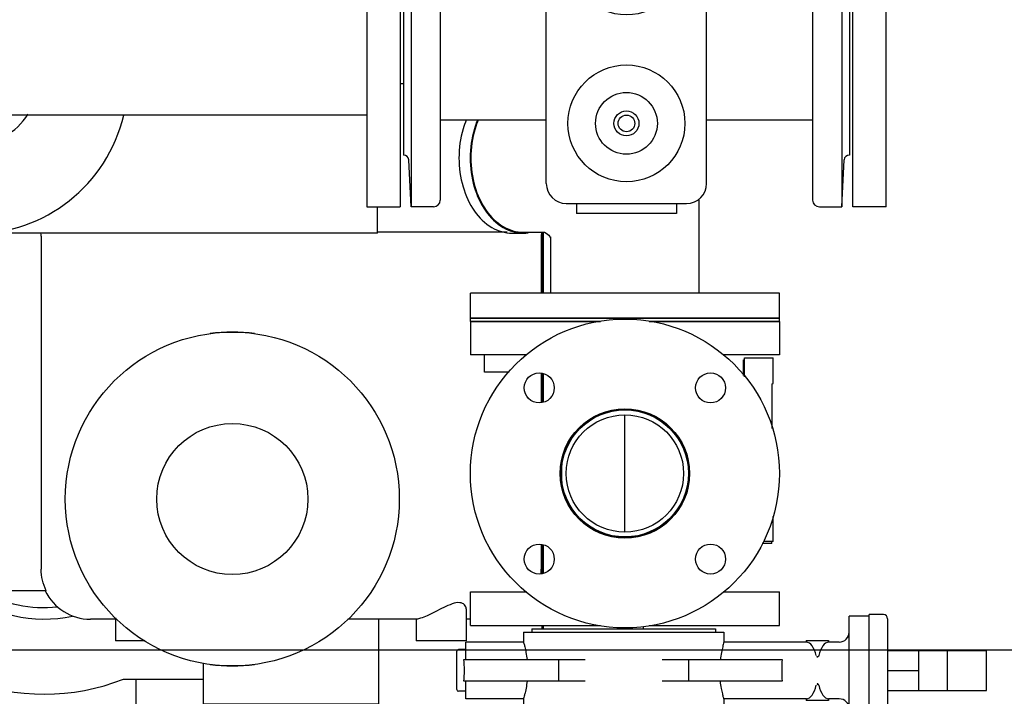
# Model space of a CAD drawing. Header units: millimetres. Extents: x 0 to 1189, y 0 to 841.
# Tile 177 of 179: x 947 to 971, y 689 to 705. Entities that reach past the tile are written whole.
import ezdxf
from ezdxf.enums import TextEntityAlignment as Align

# ---------------------------------------------------------------- set-up
doc = ezdxf.new("R2010")
doc.units = ezdxf.units.MM
doc.header["$LTSCALE"] = 65.395
doc.layers.get('0').update_dxf_attribs({"linetype": 'CONTINUOUS'})
for name, color, linetype in [('0006_725700_27_SIMPLE1_X_PBL621', 7, 'CONTINUOUS'), ('1007_885011_97_PBL609', 7, 'CONTINUOUS'), ('25007_040000_TLKGS_KS_V_ABL574', 7, 'CONTINUOUS'), ('25007_041000_TLKGS_KS_V_ABL575', 7, 'CONTINUOUS'), ('25007_060000_TLKGS_KGS_V_ABL465', 7, 'CONTINUOUS'), ('25007_061000_TLKGS_KGS_V_ABL466', 7, 'CONTINUOUS'), ('25007_153200_271333_ABL395', 7, 'CONTINUOUS'), ('25007_153200_33_ABL608', 7, 'CONTINUOUS'), ('25007_153200_33_T2_PBL617', 7, 'CONTINUOUS'), ('25007_153200_33_T3_PBL618', 7, 'CONTINUOUS'), ('25007_153202_22_ABL695', 7, 'CONTINUOUS'), ('25007_153202_22_T1_PBL696', 7, 'CONTINUOUS'), ('25007_153202_23_ABL700', 7, 'CONTINUOUS'), ('25007_153202_23_T1_PBL701', 7, 'CONTINUOUS'), ('25007_153202_27_ABL593', 7, 'CONTINUOUS'), ('25007_153202_27_ABL706', 7, 'CONTINUOUS'), ('25007_153202_27_T1_PBL2387', 7, 'CONTINUOUS'), ('ARI_ZESA_DN80_PN16_EPDM_PBL587', 7, 'CONTINUOUS'), ('BOGEN-S-3D-45-88_9X3_2_PBL619', 7, 'CONTINUOUS'), ('DIN16182-BG100X63_PBL564', 7, 'CONTINUOUS'), ('DIN16182-BG100X63_PBL597', 7, 'CONTINUOUS'), ('E1514-FF-DN65-PN16X2_PBL607', 7, 'CONTINUOUS'), ('E1514-IBC_DN65PN40X2_PBL2386', 7, 'CONTINUOUS'), ('links_2_VBL392', 7, 'CONTINUOUS')]:
    doc.layers.add(name, color=color, linetype=linetype)
doc.styles.get("Standard").update_dxf_attribs({"font": 'txt', "width": 0.6})
doc.dimstyles.new('DIMSTYLE_2', dxfattribs={"dimtxt": 3.5, "dimasz": 3.5, "dimexe": 1.8, "dimexo": 0, "dimgap": 0.875, "dimtad": 1, "dimdec": 0, "dimlfac": 25, "dimdsep": 46, "dimtxsty": 'STANDARD', "dimblk": '_FILLED', "dimblk1": '_FILLED', "dimblk2": '_FILLED', "dimcen": 0.09, "dimadec": 0, "dimazin": 0, "dimtp": 2, "dimtm": 2, "dimtfac": 1, "dimtdec": 0, "dimtofl": 0, "dimtmove": 0, "dimatfit": 3, "dimldrblk": '_FILLED', "dimfxl": 1, "dimtolj": 1, "dimarcsym": 0})
doc.dimstyles.new('DIMSTYLE_4', dxfattribs={"dimtxt": 3.5, "dimasz": 3.5, "dimexe": 1.8, "dimexo": 0, "dimgap": 0.875, "dimtad": 1, "dimlfac": 25, "dimdsep": 46, "dimtxsty": 'STANDARD', "dimblk": '_FILLED', "dimblk1": '_FILLED', "dimblk2": '_FILLED', "dimcen": 0.09, "dimadec": 0, "dimazin": 0, "dimtp": 1.2, "dimtm": 1.2, "dimtfac": 1, "dimtofl": 0, "dimtmove": 0, "dimatfit": 3, "dimldrblk": '_FILLED', "dimfxl": 1, "dimtolj": 1, "dimarcsym": 0})

# ---------------------------------------------------------------- blocks, each defined once
blk = doc.blocks.new('_FILLED')
at = {"color": 0, "linetype": 'BYBLOCK'}
blk.add_solid([(0, 0), (-1, 0.1671), (-1, -0.1671)], dxfattribs=at)
blk = doc.blocks.new('*D12')
at = {"color": 2, "linetype": 'CONTINUOUS'}
for p, q in [((971.96, 792.776), (989.84, 792.776)), ((988.04, 792.776), (988.04, 716.188)), ((988.04, 639.6), (988.04, 716.188)), ((958, 639.6), (989.84, 639.6))]:
    blk.add_line(p, q, dxfattribs=at)
at = {"color": 2, "linetype": 'CONTINUOUS', "xscale": 3.5, "yscale": 3.5, "zscale": 3.5}
for p, rotation in [((988.04, 792.776), 90), ((988.04, 639.6), 270)]:
    blk.add_blockref('_FILLED', p, dxfattribs=dict(at, rotation=rotation))
at = {"color": 2, "linetype": 'CONTINUOUS', "width": 0.672619}
blk.add_text('3829', height=3.5, rotation=90, dxfattribs=at).set_placement((987.165, 716.188), align=Align.CENTER)
blk = doc.blocks.new('*D13')
at = {"color": 2, "linetype": 'CONTINUOUS'}
for p, q in [((946.753, 690), (982.84, 690)), ((981.04, 690), (981.04, 664.8)), ((981.04, 639.6), (981.04, 664.8)), ((958, 639.6), (982.84, 639.6))]:
    blk.add_line(p, q, dxfattribs=at)
at = {"color": 2, "linetype": 'CONTINUOUS', "xscale": 3.5, "yscale": 3.5, "zscale": 3.5}
for p, rotation in [((981.04, 690), 90), ((981.04, 639.6), 270)]:
    blk.add_blockref('_FILLED', p, dxfattribs=dict(at, rotation=rotation))
at = {"color": 2, "linetype": 'CONTINUOUS', "width": 0.636905}
blk.add_text('1260', height=3.5, rotation=90, dxfattribs=at).set_placement((980.165, 664.8), align=Align.CENTER)
blk = doc.blocks.new('DIN16182-BG100X63_PBL564', base_point=(964.811, 694.8))
at = {"layer": 'DIN16182-BG100X63_PBL564', "color": 7, "linetype": 'CONTINUOUS'}
for p, q in [((964.471, 697), (965.151, 697)), ((964.471, 696.544), (964.471, 697)), ((965.151, 696.384), (965.151, 697)), ((965.133, 696.38), (965.151, 696.384)), ((965.133, 695.306), (965.133, 696.38)), ((965.151, 692.6), (965.151, 693.199)), ((965.151, 692.6), (964.919, 692.6))]:
    blk.add_line(p, q, dxfattribs=at)
blk = doc.blocks.new('ARI_ZESA_DN80_PN16_EPDM_PBL587', base_point=(963.919, 689.508))
at = {"layer": 'ARI_ZESA_DN80_PN16_EPDM_PBL587', "color": 7, "linetype": 'CONTINUOUS'}
for p, q in [((967.455, 690.808), (966.975, 690.808)), ((966.975, 688.208), (966.975, 690.808)), ((967.795, 690.848), (967.455, 690.848)), ((967.455, 688.168), (967.455, 690.848)), ((967.895, 690.748), (967.895, 688.268)), ((959.375, 690.508), (963.775, 690.508)), ((959.375, 690.508), (959.375, 690.428)), ((963.775, 690.508), (963.775, 690.428)), ((959.175, 690.428), (963.975, 690.428)), ((959.175, 690.428), (959.175, 690.188)), ((963.975, 690.428), (963.975, 690.188)), ((959.175, 690.188), (957.795, 690.188)), ((957.795, 689.768), (957.795, 690.188)), ((965.948, 690.188), (963.975, 690.188)), ((965.948, 690.228), (966.482, 690.228)), ((965.948, 690.228), (965.948, 690.188)), ((965.95, 690.188), (965.948, 690.188)), ((966.482, 690.188), (966.48, 690.188)), ((966.482, 690.228), (966.482, 690.188)), ((966.735, 690.188), (966.482, 690.188)), ((957.575, 689.048), (957.575, 689.968)), ((957.795, 690.008), (957.615, 690.008)), ((967.895, 689.988), (970.263, 689.988)), ((968.639, 689.988), (968.639, 689.028)), ((969.331, 689.028), (969.331, 689.988)), ((970.263, 689.028), (970.263, 689.988)), ((957.747, 689.768), (960.651, 689.768)), ((960.02, 689.248), (960.02, 689.768)), ((962.499, 689.768), (965.367, 689.768)), ((963.13, 689.768), (963.13, 689.248)), ((967.895, 689.508), (968.639, 689.508)), ((960.651, 689.248), (957.747, 689.248)), ((957.795, 688.828), (957.795, 689.248)), ((965.367, 689.248), (962.499, 689.248)), ((957.795, 689.008), (957.615, 689.008)), ((967.895, 689.028), (970.263, 689.028)), ((959.175, 688.828), (957.795, 688.828)), ((959.175, 688.828), (959.175, 688.588)), ((965.948, 688.828), (963.975, 688.828)), ((963.975, 688.828), (963.975, 688.588)), ((965.95, 688.828), (965.948, 688.828)), ((965.948, 688.828), (965.948, 688.788)), ((966.482, 688.788), (965.948, 688.788)), ((966.482, 688.828), (966.48, 688.828)), ((966.735, 688.828), (966.482, 688.828)), ((966.482, 688.828), (966.482, 688.788)), ((963.975, 688.588), (959.175, 688.588)), ((959.375, 688.588), (959.375, 688.508)), ((963.775, 688.588), (963.775, 688.508)), ((967.455, 688.208), (966.975, 688.208)), ((967.795, 688.168), (967.455, 688.168))]:
    blk.add_line(p, q, dxfattribs=at)
for centre, radius, start, end in [((967.795, 690.748), 0.1, 0, 90), ((966.735, 690.428), 0.24, 270, 360), ((957.615, 689.968), 0.04, 90, 180), ((957.615, 689.048), 0.04, 180, 270), ((966.735, 688.588), 0.24, 0, 90), ((967.795, 688.268), 0.1, 270, 360)]:
    blk.add_arc(centre, radius, start, end, dxfattribs=at)
for centre, major_axis, ratio, start_param, end_param in [((965.945, 689.508), (0, 0.68), 0.414214, -1.021651, -0.01801), ((966.485, 689.508), (0, 0.68), 0.414214, 0.017875, 1.021651), ((957.672, 689.508), (0, 0.5), 0.176142, -2.117647, -1.023945), ((965.478, 689.508), (0, 0.68), 0.176142, 1.178455, 1.963138), ((965.945, 689.508), (0, 0.68), 0.414214, -3.123583, -2.119942), ((966.485, 689.508), (0, 0.68), 0.414214, -4.163244, -3.159468)]:
    blk.add_ellipse(centre, major_axis=major_axis, ratio=ratio, start_param=start_param, end_param=end_param, dxfattribs=at)
for points, knots in [([(959.175, 690.188), (959.174, 690.178), (959.193, 690.14), (959.207, 690.057), (959.238, 689.928), (959.252, 689.825), (959.259, 689.768)], [0, 0, 0, 0, 0.07171, 0.277914, 0.596669, 1, 1, 1, 1]), ([(963.975, 690.188), (963.981, 690.196), (963.949, 690.115), (963.948, 690.072), (963.91, 689.921), (963.898, 689.825), (963.891, 689.768)], [0, 0, 0, 0, 0.071662, 0.277914, 0.596813, 1, 1, 1, 1]), ([(966.244, 689.863), (966.241, 689.85), (966.233, 689.831), (966.2, 689.826), (966.21, 689.847), (966.213, 689.856)], [0, 0, 0, 0, 0.519467, 0.652636, 1, 1, 1, 1]), ([(959.259, 689.248), (959.247, 689.146), (959.22, 688.975), (959.191, 688.904), (959.176, 688.818), (959.175, 688.828)], [0, 0, 0, 0, 0.721922, 0.928397, 1, 1, 1, 1]), ([(963.975, 688.828), (963.976, 688.838), (963.957, 688.876), (963.943, 688.959), (963.912, 689.089), (963.898, 689.191), (963.891, 689.248)], [0, 0, 0, 0, 0.07171, 0.277914, 0.596669, 1, 1, 1, 1]), ([(966.244, 689.153), (966.241, 689.167), (966.234, 689.186), (966.201, 689.191), (966.211, 689.169), (966.214, 689.16)], [0, 0, 0, 0, 0.517976, 0.646508, 1, 1, 1, 1])]:
    blk.add_open_spline(points, degree=3, knots=knots, dxfattribs=at)
blk = doc.blocks.new('EN1092-1-01A-DN65_PN16-77_5_PBL594', base_point=(961.603, 690.988))
at = {"layer": 'EN1092-1-01A-DN65_PN16-77_5_PBL594', "color": 7, "linetype": 'CONTINUOUS'}
for p, q in [((957.903, 691.388), (959.253, 691.388)), ((957.903, 690.588), (957.903, 691.388)), ((963.953, 691.388), (965.303, 691.388)), ((965.303, 690.588), (965.303, 691.388)), ((957.903, 690.588), (961.02, 690.588)), ((962.186, 690.588), (965.303, 690.588))]:
    blk.add_line(p, q, dxfattribs=at)
blk = doc.blocks.new('EN1092-1-01A-DN65_PN16-77_5_PBL606', base_point=(961.603, 697.468))
at = {"layer": 'EN1092-1-01A-DN65_PN16-77_5_PBL606', "color": 7, "linetype": 'CONTINUOUS'}
for p, q in [((961.02, 697.868), (957.903, 697.868)), ((957.903, 697.868), (957.903, 697.068)), ((965.303, 697.868), (962.186, 697.868)), ((965.303, 697.868), (965.303, 697.068)), ((959.253, 697.068), (957.903, 697.068)), ((965.303, 697.068), (963.953, 697.068))]:
    blk.add_line(p, q, dxfattribs=at)
blk = doc.blocks.new('T-STUECK-S-76_1X2_9-76_1X2_9_PBL705', base_point=(961.603, 694.228))
at = {"layer": 'T-STUECK-S-76_1X2_9-76_1X2_9_PBL705', "color": 7, "linetype": 'CONTINUOUS'}
for p, q in [((960.081, 694.376), (960.081, 694.08)), ((963.125, 694.376), (963.125, 694.08))]:
    blk.add_line(p, q, dxfattribs=at)
blk = doc.blocks.new('25007_153202_27_ABL706', base_point=(961.603, 694.228))
at = {"layer": '25007_153202_27_ABL706', "color": 7, "linetype": 'CONTINUOUS', "true_color": 0x4752a8}
blk.add_line((961.603, 692.822), (961.603, 695.634), dxfattribs=at)
blk = doc.blocks.new('25007_153202_27_T1_PBL2387', base_point=(961.603, 694.228))
at = {"layer": '25007_153202_27_T1_PBL2387', "color": 7, "linetype": 'CONTINUOUS'}
for radius in [1.522, 1.406]:
    blk.add_circle((961.603, 694.228), radius, dxfattribs=at)
blk = doc.blocks.new('25007_153202_27_ABL593', base_point=(961.603, 694.228))
at = {"layer": '25007_153202_27_ABL706'}
blk.add_blockref('25007_153202_27_ABL706', (961.603, 694.228), dxfattribs=at)
at = {"layer": '25007_153202_27_T1_PBL2387'}
blk.add_blockref('25007_153202_27_T1_PBL2387', (961.603, 694.228), dxfattribs=at)
at = {"layer": 'EN1092-1-01A-DN65_PN16-77_5_PBL594'}
blk.add_blockref('EN1092-1-01A-DN65_PN16-77_5_PBL594', (961.603, 690.988), dxfattribs=at)
at = {"layer": 'EN1092-1-01A-DN65_PN16-77_5_PBL606'}
blk.add_blockref('EN1092-1-01A-DN65_PN16-77_5_PBL606', (961.603, 697.468), dxfattribs=at)
at = {"layer": 'T-STUECK-S-76_1X2_9-76_1X2_9_PBL705'}
blk.add_blockref('T-STUECK-S-76_1X2_9-76_1X2_9_PBL705', (961.603, 694.228), dxfattribs=at)
blk = doc.blocks.new('DIN16182-BG100X63_PBL597', base_point=(964.783, 694.752))
at = {"layer": 'DIN16182-BG100X63_PBL597', "color": 7, "linetype": 'CONTINUOUS'}
for p, q in [((964.443, 696.952), (964.471, 696.952)), ((964.443, 696.578), (964.443, 696.952)), ((965.123, 692.552), (964.892, 692.552)), ((965.123, 692.552), (965.123, 692.6))]:
    blk.add_line(p, q, dxfattribs=at)
blk = doc.blocks.new('E1514-FF-DN65-PN16X2_PBL607', base_point=(961.603, 697.908))
at = {"layer": 'E1514-FF-DN65-PN16X2_PBL607', "color": 7, "linetype": 'CONTINUOUS'}
for p, q in [((957.903, 697.948), (965.303, 697.948)), ((957.903, 697.868), (957.903, 697.948)), ((957.903, 697.868), (961.02, 697.868)), ((962.186, 697.868), (965.303, 697.868)), ((965.303, 697.868), (965.303, 697.948))]:
    blk.add_line(p, q, dxfattribs=at)
blk = doc.blocks.new('1007_885011_97_PBL609', base_point=(961.603, 698.248))
at = {"layer": '1007_885011_97_PBL609', "color": 7, "linetype": 'CONTINUOUS'}
for p, q in [((965.303, 698.548), (957.903, 698.548)), ((957.903, 697.948), (957.903, 698.548)), ((965.303, 697.948), (965.303, 698.548)), ((965.303, 697.948), (957.903, 697.948))]:
    blk.add_line(p, q, dxfattribs=at)
blk = doc.blocks.new('25007_153200_33_T2_PBL617', base_point=(949.167, 700.888))
at = {"layer": '25007_153200_33_T2_PBL617', "color": 7, "linetype": 'CONTINUOUS'}
for p, q in [((942.657, 699.988), (942.657, 701.788)), ((955.677, 699.988), (955.677, 700.618)), ((945.724, 699.988), (942.657, 699.988)), ((955.677, 699.988), (946.27, 699.988))]:
    blk.add_line(p, q, dxfattribs=at)
blk = doc.blocks.new('25007_153200_33_T3_PBL618', base_point=(958.459, 701.344))
at = {"layer": '25007_153200_33_T3_PBL618', "color": 7, "linetype": 'CONTINUOUS'}
blk.add_line((958.901, 699.988), (959.171, 699.988), dxfattribs=at)
blk.add_arc((959.17, 700.893), 0.905, 270.0135, 277.575, dxfattribs=at)
for points, knots in [([(957.804, 702.699), (957.775, 702.63), (957.671, 702.336), (957.629, 702.023), (957.629, 701.788)], [0, 0, 0, 0, 0.243106, 1, 1, 1, 1]), ([(958.073, 702.699), (958.044, 702.63), (957.941, 702.336), (957.898, 702.023), (957.898, 701.788)], [0, 0, 0, 0, 0.243106, 1, 1, 1, 1]), ([(957.629, 701.788), (957.629, 701.556), (957.689, 701.106), (957.956, 700.517), (958.37, 700.098), (958.733, 699.988), (958.901, 699.988)], [0, 0, 0, 0, 0.28797, 0.555344, 0.790533, 1, 1, 1, 1]), ([(957.898, 701.788), (957.898, 701.556), (957.958, 701.106), (958.225, 700.517), (958.64, 700.098), (959.002, 699.988), (959.171, 699.988)], [0, 0, 0, 0, 0.28797, 0.555344, 0.790533, 1, 1, 1, 1])]:
    blk.add_open_spline(points, degree=3, knots=knots, dxfattribs=at)
blk = doc.blocks.new('BOGEN-S-3D-45-88_9X3_2_PBL619', base_point=(957.23, 701.788))
at = {"layer": 'BOGEN-S-3D-45-88_9X3_2_PBL619', "color": 7, "linetype": 'CONTINUOUS'}
for p, q in [((956.3, 703.566), (956.22, 703.566)), ((958.783, 700.01), (955.677, 700.01))]:
    blk.add_line(p, q, dxfattribs=at)
blk = doc.blocks.new('T-STUECK-S-88_9X3_2-88_9X3_2_PBL620', base_point=(960.647, 700.626))
at = {"layer": 'T-STUECK-S-88_9X3_2-88_9X3_2_PBL620', "color": 7, "linetype": 'CONTINUOUS'}
for p, q in [((963.381, 698.548), (963.381, 700.807)), ((959.171, 700.01), (959.682, 700.01)), ((959.825, 698.548), (959.825, 699.902))]:
    blk.add_line(p, q, dxfattribs=at)
blk.add_lwpolyline([(959.673, 700.013), (959.68, 700.011), (959.721, 699.99), (959.78, 699.94), (959.82, 699.879), (959.825, 699.867)], dxfattribs=at)
for points, knots in [([(958.093, 702.704), (958.063, 702.634), (957.957, 702.34), (957.913, 702.024), (957.913, 701.788)], [0, 0, 0, 0, 0.242849, 1, 1, 1, 1]), ([(957.913, 701.788), (957.913, 701.559), (957.973, 701.114), (958.236, 700.533), (958.646, 700.118), (959.004, 700.01), (959.171, 700.01)], [0, 0, 0, 0, 0.28797, 0.555344, 0.790533, 1, 1, 1, 1])]:
    blk.add_open_spline(points, degree=3, knots=knots, dxfattribs=at)
blk = doc.blocks.new('25007_153200_33_ABL608', base_point=(952.043, 704.947))
at = {"layer": '1007_885011_97_PBL609'}
blk.add_blockref('1007_885011_97_PBL609', (961.603, 698.248), dxfattribs=at)
at = {"layer": '25007_153200_33_T2_PBL617'}
blk.add_blockref('25007_153200_33_T2_PBL617', (949.167, 700.888), dxfattribs=at)
at = {"layer": '25007_153200_33_T3_PBL618'}
blk.add_blockref('25007_153200_33_T3_PBL618', (958.459, 701.344), dxfattribs=at)
at = {"layer": 'BOGEN-S-3D-45-88_9X3_2_PBL619'}
blk.add_blockref('BOGEN-S-3D-45-88_9X3_2_PBL619', (957.23, 701.788), dxfattribs=at)
at = {"layer": 'T-STUECK-S-88_9X3_2-88_9X3_2_PBL620'}
blk.add_blockref('T-STUECK-S-88_9X3_2-88_9X3_2_PBL620', (960.647, 700.626), dxfattribs=at)
blk = doc.blocks.new('25007_153202_22_T1_PBL696', base_point=(959.623, 690.702))
at = {"layer": '25007_153202_22_T1_PBL696', "color": 7, "linetype": 'CONTINUOUS'}
for p, q in [((959.623, 698.548), (959.623, 700.01)), ((959.623, 695.926), (959.623, 696.628)), ((959.623, 691.825), (959.623, 692.527)), ((959.623, 690.508), (959.623, 690.588)), ((959.623, 684.291), (959.623, 687.708)), ((959.623, 681.395), (959.623, 683.491))]:
    blk.add_line(p, q, dxfattribs=at)
blk = doc.blocks.new('25007_153202_22_ABL695', base_point=(959.623, 690.702))
at = {"layer": '25007_153202_22_T1_PBL696'}
blk.add_blockref('25007_153202_22_T1_PBL696', (959.623, 690.702), dxfattribs=at)
blk = doc.blocks.new('25007_153202_23_T1_PBL701', base_point=(960.851, 690.682))
at = {"layer": '25007_153202_23_T1_PBL701', "color": 7, "linetype": 'CONTINUOUS'}
for p, q in [((959.651, 698.548), (959.651, 700.01)), ((959.651, 695.936), (959.651, 696.621)), ((959.651, 691.835), (959.651, 692.52)), ((959.651, 690.508), (959.651, 690.588)), ((962.051, 690.508), (962.051, 690.564)), ((959.651, 684.291), (959.651, 687.708)), ((959.651, 681.355), (959.651, 683.491))]:
    blk.add_line(p, q, dxfattribs=at)
blk = doc.blocks.new('25007_153202_23_ABL700', base_point=(960.851, 690.682))
at = {"layer": '25007_153202_23_T1_PBL701'}
blk.add_blockref('25007_153202_23_T1_PBL701', (960.851, 690.682), dxfattribs=at)
blk = doc.blocks.new('EN1092-1-01A-DN65_PN16-77_5_PBL2385', base_point=(961.603, 694.228))
at = {"layer": 'EN1092-1-01A-DN65_PN16-77_5_PBL2385', "color": 7, "linetype": 'CONTINUOUS'}
for centre, radius in [((961.603, 694.228), 3.7), ((959.552, 696.279), 0.36), ((963.654, 696.279), 0.36), ((961.603, 694.228), 1.55), ((959.552, 692.177), 0.36), ((963.654, 692.177), 0.36)]:
    blk.add_circle(centre, radius, dxfattribs=at)
blk = doc.blocks.new('E1514-IBC_DN65PN40X2_PBL2386', base_point=(961.603, 694.228))
at = {"layer": 'E1514-IBC_DN65PN40X2_PBL2386', "color": 7, "linetype": 'CONTINUOUS'}
blk.add_circle((961.603, 694.228), 1.54, dxfattribs=at)
blk = doc.blocks.new('25007_153200_271333_ABL395', base_point=(925.57, 692.94))
at = {"layer": '25007_153200_33_ABL608'}
blk.add_blockref('25007_153200_33_ABL608', (952.043, 704.947), dxfattribs=at)
at = {"layer": '25007_153202_22_ABL695'}
blk.add_blockref('25007_153202_22_ABL695', (959.623, 690.702), dxfattribs=at)
at = {"layer": '25007_153202_23_ABL700'}
blk.add_blockref('25007_153202_23_ABL700', (960.851, 690.682), dxfattribs=at)
at = {"layer": '25007_153202_27_ABL593'}
blk.add_blockref('25007_153202_27_ABL593', (961.603, 694.228), dxfattribs=at)
at = {"layer": 'ARI_ZESA_DN80_PN16_EPDM_PBL587'}
blk.add_blockref('ARI_ZESA_DN80_PN16_EPDM_PBL587', (963.919, 689.508), dxfattribs=at)
at = {"layer": 'DIN16182-BG100X63_PBL564'}
blk.add_blockref('DIN16182-BG100X63_PBL564', (964.811, 694.8), dxfattribs=at)
at = {"layer": 'DIN16182-BG100X63_PBL597'}
blk.add_blockref('DIN16182-BG100X63_PBL597', (964.783, 694.752), dxfattribs=at)
at = {"layer": 'E1514-FF-DN65-PN16X2_PBL607'}
blk.add_blockref('E1514-FF-DN65-PN16X2_PBL607', (961.603, 697.908), dxfattribs=at)
at = {"layer": 'E1514-IBC_DN65PN40X2_PBL2386'}
blk.add_blockref('E1514-IBC_DN65PN40X2_PBL2386', (961.603, 694.228), dxfattribs=at)
at = {"layer": 'EN1092-1-01A-DN65_PN16-77_5_PBL2385'}
blk.add_blockref('EN1092-1-01A-DN65_PN16-77_5_PBL2385', (961.603, 694.228), dxfattribs=at)
blk = doc.blocks.new('25007_765000_05_SIMPLE1_T1_X_PBL573', base_point=(950.72, 699.706))
at = {"layer": '25007_765000_05_SIMPLE1_T1_X_PBL573', "color": 7, "linetype": 'CONTINUOUS'}
for p, q in [((952.52, 714.816), (952.368, 714.392)), ((954.68, 714.816), (952.52, 714.816)), ((954.68, 714.816), (954.832, 714.392)), ((954.832, 714.392), (952.368, 714.392)), ((949.042, 713.77), (949.599, 713.769)), ((949.044, 713.767), (949.593, 713.767)), ((949.696, 711.816), (957.94, 711.816)), ((950.576, 709.816), (950.576, 711.816)), ((956.624, 709.816), (956.624, 711.816)), ((949.207, 709.816), (959.72, 709.816)), ((958.723, 708.846), (948.398, 708.846)), ((958.727, 708.856), (958.723, 708.846)), ((958.723, 708.846), (958.723, 707.656)), ((958.727, 708.856), (959.72, 708.856)), ((942.52, 706.418), (942.52, 708.437)), ((944.12, 708.477), (944.12, 708.416)), ((944.12, 708.416), (944.235, 708.416)), ((945.88, 707.97), (945.88, 707.358)), ((947.121, 708.108), (946.987, 708.108)), ((947.121, 708.144), (947.121, 708.108)), ((942.991, 707.761), (942.52, 707.898)), ((943.383, 707.647), (943.061, 707.74)), ((941.72, 706.418), (941.72, 707.566)), ((943.383, 707.647), (943.383, 706.418)), ((959.72, 707.656), (958.723, 707.656)), ((947.447, 707.064), (947.447, 707.065)), ((942.52, 691.416), (942.52, 700.001)), ((947.623, 699.916), (947.623, 691.936)), ((959.6, 699.916), (959.6, 698.548)), ((941.72, 697.923), (941.72, 699.685)), ((941.72, 691.416), (941.72, 697.588)), ((958.24, 696.656), (958.24, 697.068)), ((958.829, 696.656), (958.24, 696.656)), ((959.6, 696.634), (959.6, 695.924)), ((942.52, 692.808), (941.72, 692.808)), ((959.6, 692.533), (959.6, 691.936)), ((947.742, 691.416), (941.72, 691.416)), ((957.8, 690.985), (957.8, 690.216)), ((949.4, 690.77), (949.4, 690.216)), ((949.4, 690.736), (948.8, 690.736)), ((956.615, 690.736), (954.967, 690.736)), ((955.7, 690.736), (955.7, 688.696)), ((956.6, 690.736), (956.6, 690.216)), ((957.903, 690.736), (957.8, 690.736)), ((950.107, 690.216), (949.4, 690.216)), ((957.8, 690.216), (956.6, 690.216)), ((951.5, 689.683), (951.5, 688.696)), ((955.7, 688.696), (951.5, 688.696)), ((953.1, 688.696), (953.1, 687.096)), ((954.1, 688.696), (954.1, 687.096)), ((951.6, 685.596), (944.974, 685.596)), ((949.015, 684.596), (944.971, 684.596))]:
    blk.add_line(p, q, dxfattribs=at)
for centre, radius, start, end in [((953.6, 702.461), 11.995, 95.8954, 104.8001), ((953.6, 702.461), 11.995, 75.1999, 84.1046), ((954.194, 700.213), 14.32, 104.8001, 110.6176), ((953.006, 700.213), 14.32, 71.4239, 75.1999), ((947.144, 699.916), 0.479, 0.0065, 8.6684), ((960.08, 699.916), 0.48, 168.6822, 180), ((952.2, 693.616), 4, 82.3219, 97.6781), ((958.4, 691.936), 1.2, 354.5469, 360), ((948.8, 691.936), 1.2, 205.6793, 270), ((952.2, 693.616), 4, 262.3219, 277.6781), ((951.6, 687.096), 1.5, 270, 360), ((951.6, 687.096), 2.5, 315.1509, 360)]:
    blk.add_arc(centre, radius, start, end, dxfattribs=at)
for points in [[(943.383, 707.647), (944.046, 707.77), (944.709, 707.893), (945.373, 708.015)], [(947.742, 691.416), (947.664, 691.576), (947.623, 691.758), (947.623, 691.936)]]:
    blk.add_open_spline(points, degree=3, dxfattribs=at)
for points, knots in [([(947.447, 707.065), (947.418, 707.188), (947.325, 707.541), (947.206, 707.886), (947.121, 708.108)], [0, 0, 0, 0, 0.347466, 1, 1, 1, 1]), ([(957.8, 690.985), (957.8, 691.019), (957.77, 691.099), (957.628, 691.149), (957.453, 691.104), (957.261, 691.017), (957.064, 690.915), (956.88, 690.823), (956.733, 690.764), (956.647, 690.736), (956.615, 690.736)], [0, 0, 0, 0, 0.076084, 0.16965, 0.305605, 0.471178, 0.642698, 0.802351, 0.929076, 1, 1, 1, 1])]:
    blk.add_open_spline(points, degree=3, knots=knots, dxfattribs=at)
blk = doc.blocks.new('25007_765000_05_SIMPLE1_T2_X_PBL2384', base_point=(952.2, 693.616))
at = {"layer": '25007_765000_05_SIMPLE1_T2_X_PBL2384', "color": 7, "linetype": 'CONTINUOUS'}
for radius in [4, 1.81]:
    blk.add_circle((952.2, 693.616), radius, dxfattribs=at)
blk = doc.blocks.new('25007_765000_05_SIMPLE1_X_ABL500', base_point=(926.86, 701.08))
at = {"layer": '25007_765000_05_SIMPLE1_T1_X_PBL573'}
blk.add_blockref('25007_765000_05_SIMPLE1_T1_X_PBL573', (950.72, 699.706), dxfattribs=at)
at = {"layer": '25007_765000_05_SIMPLE1_T2_X_PBL2384'}
blk.add_blockref('25007_765000_05_SIMPLE1_T2_X_PBL2384', (952.2, 693.616), dxfattribs=at)
blk = doc.blocks.new('25007_836000_01_SIMPLE1_T2_C_PBL2388', base_point=(946, 705.092))
at = {"layer": '25007_836000_01_SIMPLE1_T2_C_PBL2388', "color": 7, "linetype": 'CONTINUOUS'}
for radius, start, end in [(3.7, 48.1593, 131.8407), (3.7, 193.3249, 346.6751), (1.55, 212.3043, 327.6957)]:
    blk.add_arc((946, 703.668), radius, start, end, dxfattribs=at)
blk = doc.blocks.new('25007_836000_01_SIMPLE1_C_ABL524', base_point=(921.85, 701.08))
at = {"layer": '25007_836000_01_SIMPLE1_T2_C_PBL2388'}
blk.add_blockref('25007_836000_01_SIMPLE1_T2_C_PBL2388', (946, 705.092), dxfattribs=at)
blk = doc.blocks.new('25007_061000_TLKGS_KGS_V_ABL466', base_point=(921.577, 711.632))
at = {"layer": '25007_765000_05_SIMPLE1_X_ABL500'}
blk.add_blockref('25007_765000_05_SIMPLE1_X_ABL500', (926.86, 701.08), dxfattribs=at)
at = {"layer": '25007_836000_01_SIMPLE1_C_ABL524'}
blk.add_blockref('25007_836000_01_SIMPLE1_C_ABL524', (921.85, 701.08), dxfattribs=at)
blk = doc.blocks.new('25007_831800_06_SIMPLE1_X_T1_PBL616', base_point=(935.968, 703.145))
at = {"layer": '25007_831800_06_SIMPLE1_X_T1_PBL616', "color": 7, "linetype": 'CONTINUOUS'}
blk.add_line((955.42, 702.818), (939.132, 702.818), dxfattribs=at)
blk = doc.blocks.new('25007_833200_01_SIMPLE1_T1_X_PBL623', base_point=(955.82, 704.6184))
at = {"layer": '25007_833200_01_SIMPLE1_T1_X_PBL623', "color": 7, "linetype": 'CONTINUOUS'}
for p, q in [((955.42, 708.6184), (956.22, 708.6184)), ((955.42, 708.6184), (955.42, 700.6184)), ((956.22, 708.6184), (956.22, 700.6184)), ((955.42, 700.6184), (956.22, 700.6184))]:
    blk.add_line(p, q, dxfattribs=at)
blk = doc.blocks.new('25007_831800_06_SIMPLE1_X_ABL603', base_point=(935.91, 702.498))
at = {"layer": '25007_831800_06_SIMPLE1_X_T1_PBL616'}
blk.add_blockref('25007_831800_06_SIMPLE1_X_T1_PBL616', (935.968, 703.145), dxfattribs=at)
at = {"layer": '25007_833200_01_SIMPLE1_T1_X_PBL623'}
blk.add_blockref('25007_833200_01_SIMPLE1_T1_X_PBL623', (955.82, 704.618), dxfattribs=at)
blk = doc.blocks.new('0006_725700_27_SIMPLE1_X_PBL621', base_point=(961.64, 705.958))
at = {"layer": '0006_725700_27_SIMPLE1_X_PBL621', "color": 7, "linetype": 'CONTINUOUS'}
for p, q in [((958.766, 711.332), (957.64, 711.273)), ((957.64, 711.273), (965.64, 711.273)), ((957.64, 711.273), (957.64, 710.738)), ((958.88, 711.456), (964.4, 711.456)), ((959.72, 711.458), (963.56, 711.458)), ((959.72, 711.456), (959.72, 711.458)), ((963.56, 711.456), (963.56, 711.458)), ((964.514, 711.332), (965.64, 711.273)), ((965.64, 711.273), (965.64, 710.738)), ((965.48, 710.578), (957.8, 710.578)), ((959.72, 701.178), (959.72, 710.578)), ((963.56, 701.178), (963.56, 710.578)), ((956.485, 708.618), (956.426, 707.492)), ((957.02, 708.618), (956.485, 708.618)), ((956.485, 708.618), (956.485, 700.618)), ((957.18, 708.458), (957.18, 700.778)), ((959.72, 708.538), (963.56, 708.538)), ((966.1, 708.458), (966.1, 700.778)), ((966.26, 708.618), (966.795, 708.618)), ((966.795, 708.618), (966.854, 707.492)), ((966.795, 708.618), (966.795, 700.618)), ((956.3, 707.379), (956.3, 701.858)), ((966.98, 707.379), (966.98, 701.858)), ((959.72, 706.538), (957.18, 706.538)), ((966.1, 706.538), (963.56, 706.538)), ((959.72, 702.698), (957.18, 702.698)), ((966.1, 702.698), (963.56, 702.698)), ((956.485, 700.618), (956.426, 701.745)), ((966.795, 700.618), (966.854, 701.745)), ((960.2, 700.698), (963.08, 700.698)), ((960.44, 700.698), (960.44, 700.458)), ((962.84, 700.698), (962.84, 700.458)), ((957.02, 700.618), (956.485, 700.618)), ((962.84, 700.458), (960.44, 700.458)), ((966.26, 700.618), (966.795, 700.618))]:
    blk.add_line(p, q, dxfattribs=at)
for centre, radius in [((961.64, 706.618), 1.4), ((961.64, 706.618), 0.74), ((961.64, 706.618), 0.3), ((961.64, 706.618), 0.2), ((961.64, 702.618), 1.4), ((961.64, 702.618), 0.74), ((961.64, 702.618), 0.3), ((961.64, 702.618), 0.2)]:
    blk.add_circle(centre, radius, dxfattribs=at)
for centre, radius, start, end in [((958.76, 711.452), 0.12, 272.9998, 1.9429), ((964.52, 711.452), 0.12, 178.0571, 267.0002), ((957.8, 710.738), 0.16, 180, 270), ((965.48, 710.738), 0.16, 270, 360), ((957.02, 708.458), 0.16, 0, 90), ((966.26, 708.458), 0.16, 90, 180), ((956.306, 707.498), 0.12, 267.0746, 357), ((966.974, 707.498), 0.12, 183, 272.9254), ((956.306, 701.738), 0.12, 3, 92.9254), ((966.974, 701.738), 0.12, 87.0746, 177), ((960.2, 701.178), 0.48, 180, 270), ((963.08, 701.178), 0.48, 270, 360), ((957.02, 700.778), 0.16, 270, 360), ((966.26, 700.778), 0.16, 180, 270)]:
    blk.add_arc(centre, radius, start, end, dxfattribs=at)
blk = doc.blocks.new('25007_833200_01_SIMPLE1_T1_X_PBL622', base_point=(967.46, 704.6184))
at = {"layer": '25007_833200_01_SIMPLE1_T1_X_PBL622', "color": 7, "linetype": 'CONTINUOUS'}
for p, q in [((967.86, 708.6184), (967.06, 708.6184)), ((967.06, 700.6184), (967.06, 708.6184)), ((967.86, 700.6184), (967.86, 708.6184)), ((967.86, 700.6184), (967.06, 700.6184))]:
    blk.add_line(p, q, dxfattribs=at)
blk = doc.blocks.new('25007_833200_01_SIMPLE1_X_ABL537', base_point=(930.93, 701.08))
at = {"layer": '0006_725700_27_SIMPLE1_X_PBL621'}
blk.add_blockref('0006_725700_27_SIMPLE1_X_PBL621', (961.64, 705.958), dxfattribs=at)
at = {"layer": '25007_831800_06_SIMPLE1_X_ABL603'}
blk.add_blockref('25007_831800_06_SIMPLE1_X_ABL603', (935.91, 702.498), dxfattribs=at)
at = {"layer": '25007_833200_01_SIMPLE1_T1_X_PBL622'}
blk.add_blockref('25007_833200_01_SIMPLE1_T1_X_PBL622', (967.46, 704.618), dxfattribs=at)
blk = doc.blocks.new('25007_062000_TLKGS_KGS_TL_V_ABL528', base_point=(931.23, 725.916))
at = {"layer": '25007_833200_01_SIMPLE1_X_ABL537'}
blk.add_blockref('25007_833200_01_SIMPLE1_X_ABL537', (930.93, 701.08), dxfattribs=at)
blk = doc.blocks.new('25007_060000_TLKGS_KGS_V_ABL465', base_point=(925.947, 724.166))
at = {"layer": '25007_061000_TLKGS_KGS_V_ABL466'}
blk.add_blockref('25007_061000_TLKGS_KGS_V_ABL466', (921.577, 711.632), dxfattribs=at)
at = {"layer": '25007_062000_TLKGS_KGS_TL_V_ABL528'}
blk.add_blockref('25007_062000_TLKGS_KGS_TL_V_ABL528', (931.23, 725.916), dxfattribs=at)
blk = doc.blocks.new('25007_733000_05_SIMPLE1_T1_A_PBL577', base_point=(949.989, 688.297))
at = {"layer": '25007_733000_05_SIMPLE1_T1_A_PBL577', "color": 7, "linetype": 'CONTINUOUS'}
for p, q in [((943.799, 689.3), (944, 689.3)), ((946.301, 689.133), (944.468, 688.111)), ((944.6, 689.3), (945.806, 689.3)), ((949.594, 689.3), (951.5, 689.3)), ((949.9, 688.3), (949.9, 689.3)), ((955.5, 688.3), (955.5, 688.696)), ((949.9, 688.3), (953.1, 688.3)), ((951.3, 687.604), (951.3, 688.3)), ((954.1, 688.3), (955.5, 688.3)), ((951.3, 687.604), (953.1, 687.604)), ((951.86, 686.604), (951.86, 687.604)), ((950.521, 686.22), (951.86, 686.604)), ((951.86, 686.604), (953.015, 686.604)), ((954.879, 686.22), (954.015, 686.468)), ((949.22, 686.22), (952.817, 686.22)), ((953.935, 686.22), (956.18, 686.22)), ((953.787, 685.18), (956.18, 685.18))]:
    blk.add_line(p, q, dxfattribs=at)
for centre, radius, start, end in [((947.7, 694.1), 3.36, 233.0629, 281.5897), ((947.7, 694.1), 3.085, 240.6558, 275.7674), ((947.7, 694.1), 5.16, 248.4711, 291.5289), ((949.22, 685.7), 0.52, 90, 191.6237), ((956.18, 685.7), 0.52, 270, 90)]:
    blk.add_arc(centre, radius, start, end, dxfattribs=at)
blk = doc.blocks.new('25007_733000_05_SIMPLE1_A_ABL576', base_point=(949.989, 688.297))
at = {"layer": '25007_733000_05_SIMPLE1_T1_A_PBL577'}
blk.add_blockref('25007_733000_05_SIMPLE1_T1_A_PBL577', (949.989, 688.297), dxfattribs=at)
blk = doc.blocks.new('25007_041000_TLKGS_KS_V_ABL575', base_point=(949.989, 688.297))
at = {"layer": '25007_733000_05_SIMPLE1_A_ABL576'}
blk.add_blockref('25007_733000_05_SIMPLE1_A_ABL576', (949.989, 688.297), dxfattribs=at)
blk = doc.blocks.new('25007_040000_TLKGS_KS_V_ABL574', base_point=(949.989, 688.297))
at = {"layer": '25007_041000_TLKGS_KS_V_ABL575'}
blk.add_blockref('25007_041000_TLKGS_KS_V_ABL575', (949.989, 688.297), dxfattribs=at)
blk = doc.blocks.new('25067_000000_TLKGS_MARKETING_ABL450', base_point=(927.237, 727.643))
at = {"layer": '25007_040000_TLKGS_KS_V_ABL574'}
blk.add_blockref('25007_040000_TLKGS_KS_V_ABL574', (949.989, 688.297), dxfattribs=at)
at = {"layer": '25007_060000_TLKGS_KGS_V_ABL465'}
blk.add_blockref('25007_060000_TLKGS_KGS_V_ABL465', (925.947, 724.166), dxfattribs=at)
blk = doc.blocks.new('LINKS_2_VBL392', base_point=(923.65, 721.188))
at = {"layer": '25007_153200_271333_ABL395'}
blk.add_blockref('25007_153200_271333_ABL395', (925.57, 692.94), dxfattribs=at)
at = {"layer": '25067_000000_TLKGS_MARKETING_ABL450'}
blk.add_blockref('25067_000000_TLKGS_MARKETING_ABL450', (927.237, 727.643), dxfattribs=at)

msp = doc.modelspace()

# ---------------------------------------------------------------- block references
at = {"layer": 'links_2_VBL392'}
msp.add_blockref('LINKS_2_VBL392', (923.65, 721.18788), dxfattribs=at)

# ---------------------------------------------------------------- dimensions: what is measured, and where the dimension line sits
at = {"color": 2, "linetype": 'CONTINUOUS'}
for base, p1, p2, angle, dimstyle, picture, middle in [((988.0404, 792.77576), (958, 639.6), (971.96, 792.77576), 90, 'DIMSTYLE_2', '*D12', (988.0404, 715.85455)), ((981.0404, 639.6), (946.75325, 690), (958, 639.6), 270, 'DIMSTYLE_4', '*D13', (981.0404, 664.46666))]:
    dim = msp.add_linear_dim(base=base, p1=p1, p2=p2, angle=angle, dimstyle=dimstyle, dxfattribs=at)
    dim.commit()
    dim.dimension.update_dxf_attribs({"geometry": picture, "text_midpoint": middle, "dimtype": 160})

doc.saveas('drawing.dxf')
